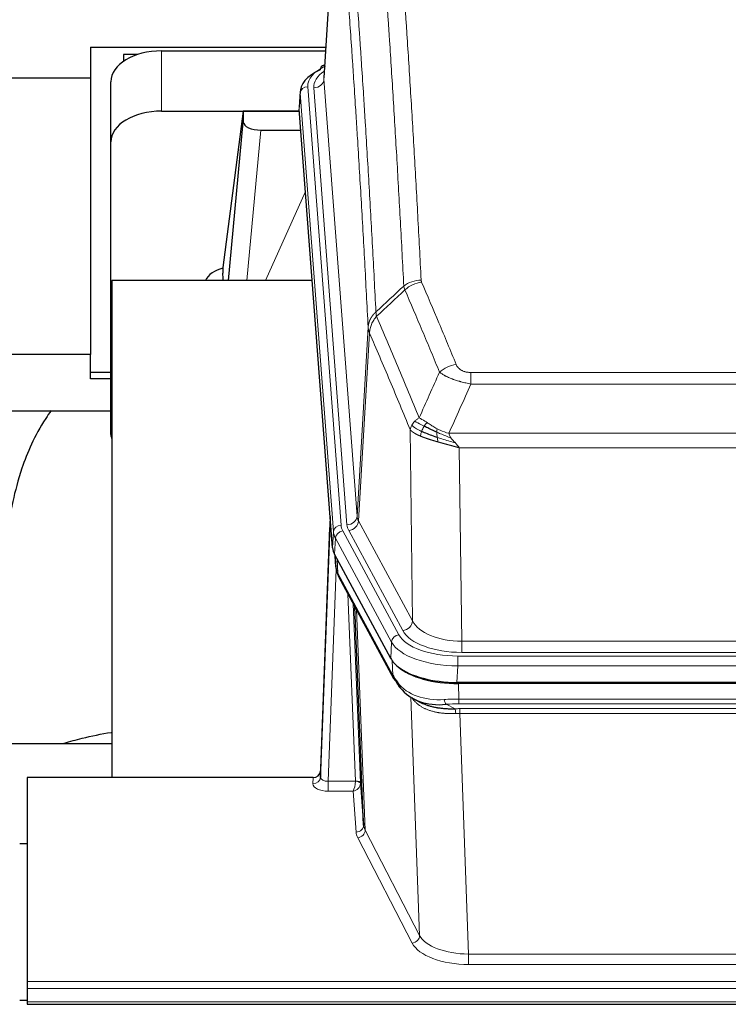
# Model space of a CAD drawing. Header units: inches. Extents: x 0 to 23760, y -13 to 16800.
# Tile 196 of 209: x 19504 to 19784, y 13548 to 13937. Entities that reach past the tile are written whole.
import ezdxf

# ---------------------------------------------------------------- set-up
doc = ezdxf.new("R2010")
doc.units = ezdxf.units.IN
doc.layers.add('254', color=7, linetype='Continuous', true_color=0xffffff)

msp = doc.modelspace()

# ---------------------------------------------------------------- linework, layer by layer
at = {"layer": '254', "color": 2, "linetype": 'Continuous', "lineweight": 25}
for p, q in [((19629.785, 14000.551), (19624.534, 13913.915)), ((19532.303, 13926.041), (19532.303, 13913.901)), ((19532.303, 13926.041), (19625.273, 13926.041)), ((19545.303, 13923.095), (19545.303, 13920.355)), ((19550.984, 13923.095), (19545.303, 13923.095)), ((19560.356, 13924.514), (19625.177, 13924.514)), ((19624.846, 13919.058), (19623.903, 13918.622)), ((19392.494, 13913.901), (19532.303, 13913.901)), ((19532.303, 13913.901), (19532.303, 13804.43)), ((19540.356, 13888.538), (19540.356, 13912.34)), ((19615.156, 13908.565), (19614.775, 13902.282)), ((19560.356, 13900.712), (19614.841, 13900.712)), ((19592.667, 13900.623), (19584.618, 13838.837)), ((19614.849, 13900.623), (19592.667, 13900.623)), ((19592.667, 13900.623), (19592.667, 13896.392)), ((19627.899, 13728.045), (19614.781, 13901.499)), ((19586.756, 13833.735), (19592.667, 13896.392)), ((19599.64, 13893.172), (19615.41, 13893.172)), ((19540.356, 13772.884), (19540.356, 13888.538)), ((19584.618, 13838.83), (19584.618, 13838.837)), ((19584.618, 13838.83), (19584.618, 13836.645)), ((19540.643, 13833.735), (19540.643, 13637.168)), ((19619.912, 13833.735), (19540.643, 13833.735)), ((19532.303, 13804.43), (19468.641, 13804.43)), ((19532.303, 13794.902), (19532.303, 13804.43)), ((19540.356, 13797.312), (19532.303, 13797.312)), ((19540.356, 13794.902), (19532.303, 13794.902)), ((19468.632, 13782.247), (19540.318, 13782.247)), ((19626.962, 13740.427), (19623.204, 13639.788)), ((19623.193, 13637.251), (19626.882, 13736.033)), ((19650.937, 13684.253), (19628.683, 13725.468)), ((19628.811, 13725.231), (19629.174, 13720.429)), ((19629.167, 13720.543), (19628.997, 13724.887)), ((19629.167, 13720.543), (19629.174, 13720.429)), ((19630.312, 13716.633), (19652.059, 13676.358)), ((19640.218, 13618.423), (19636.791, 13704.633)), ((19893.506, 13674.815), (19677.099, 13674.815)), ((19892.914, 13674.334), (19677.691, 13674.334)), ((19660.2, 13668.182), (19662.944, 13666.795)), ((19540.641, 13650.506), (19468.644, 13650.506)), ((19623.204, 13639.788), (19623.193, 13637.251)), ((19507.303, 13637.166), (19507.303, 13556.532)), ((19620.205, 13637.166), (19507.303, 13637.166)), ((19638.99, 13635.041), (19640.218, 13618.423)), ((19507.303, 13610.968), (19504.303, 13610.968)), ((19507.303, 13556.532), (19507.303, 13553.798)), ((19507.303, 13553.798), (19507.303, 13548.55)), ((19504.311, 13549.233), (19507.318, 13549.233)), ((19507.303, 13548.55), (19507.303, 13547.534)), ((19507.303, 13547.534), (20064.303, 13547.534))]:
    msp.add_line(p, q, dxfattribs=at)
at = {"layer": '254', "color": 110, "linetype": 'Continuous', "lineweight": 13}
for p, q in [((19629.787, 13999.929), (19624.539, 13913.34)), ((19560.356, 13900.712), (19560.356, 13924.514)), ((19618.155, 13910.348), (19631.266, 13736.988)), ((19624.539, 13913.34), (19637.605, 13740.567)), ((19615.161, 13907.778), (19614.781, 13901.499)), ((19628.272, 13734.418), (19615.161, 13907.778)), ((19620.547, 13909.913), (19633.613, 13737.14)), ((19599.64, 13893.172), (19594.033, 13833.736)), ((19601.445, 13833.736), (19617.241, 13868.958)), ((19637.605, 13740.567), (19641.982, 13815.243)), ((19642.538, 13812.91), (19638.186, 13738.658)), ((19682.631, 13797.362), (19887.974, 13797.362)), ((19682.631, 13792.799), (19682.631, 13797.362)), ((19887.974, 13792.799), (19682.631, 13792.799)), ((19659.538, 13699.115), (19658.581, 13774.765)), ((19673.9, 13773.319), (19896.705, 13773.319)), ((19892.593, 13767.575), (19678.013, 13767.575)), ((19678.013, 13767.575), (19678.981, 13691.08)), ((19638.186, 13738.658), (19659.538, 13699.115)), ((19627.899, 13728.045), (19628.272, 13734.418)), ((19629.056, 13731.84), (19628.683, 13725.468)), ((19651.23, 13690.775), (19629.056, 13731.84)), ((19631.963, 13734.697), (19654.137, 13693.631)), ((19655.663, 13695.306), (19634.311, 13734.849)), ((19628.813, 13725.227), (19629.167, 13720.543)), ((19629.734, 13723.521), (19629.953, 13717.963)), ((19629.317, 13719.571), (19626.186, 13635.72)), ((19629.953, 13717.963), (19651.7, 13677.688)), ((19636.992, 13635.806), (19633.97, 13709.858)), ((19636.097, 13705.918), (19638.99, 13635.041)), ((19637.337, 13703.623), (19640.804, 13616.412)), ((19650.937, 13684.253), (19651.23, 13690.775)), ((19678.981, 13691.08), (19891.624, 13691.08)), ((19678.981, 13686.666), (19678.981, 13691.08)), ((19677.393, 13685.242), (19893.213, 13685.242)), ((19677.393, 13681.337), (19677.393, 13685.242)), ((19891.624, 13686.666), (19678.981, 13686.666)), ((19651.7, 13677.688), (19651.523, 13683.324)), ((19677.393, 13681.337), (19677.099, 13674.815)), ((19893.213, 13681.337), (19677.393, 13681.337)), ((19677.691, 13674.334), (19677.882, 13668.243)), ((19662.289, 13574.798), (19658.853, 13668.937)), ((19672.858, 13666.149), (19676.311, 13664.404)), ((19677.882, 13666.377), (19677.882, 13668.243)), ((19677.882, 13668.243), (19892.723, 13668.243)), ((19892.723, 13666.377), (19677.882, 13666.377)), ((19678.224, 13662.569), (19678.224, 13664.435)), ((19678.224, 13664.435), (19892.381, 13664.435)), ((19678.224, 13662.569), (19681.698, 13567.394)), ((19892.381, 13662.569), (19678.224, 13662.569)), ((19620.195, 13634.719), (19620.205, 13637.166)), ((19626.186, 13635.72), (19626.186, 13631.804)), ((19626.186, 13635.72), (19636.991, 13635.72)), ((19626.186, 13631.804), (19636.028, 13631.804)), ((19637.222, 13615.656), (19636.028, 13631.804)), ((19640.804, 13616.412), (19662.289, 13574.798)), ((19659.38, 13571.734), (19637.895, 13613.349)), ((19681.698, 13567.394), (19681.698, 13563.293)), ((19681.698, 13567.394), (19888.908, 13567.394)), ((19888.908, 13563.293), (19681.698, 13563.293)), ((19507.303, 13556.532), (20064.303, 13556.532)), ((19507.303, 13553.798), (20064.303, 13553.798)), ((19507.303, 13548.55), (20064.303, 13548.55))]:
    msp.add_line(p, q, dxfattribs=at)
at = {"layer": '254', "color": 2, "linetype": 'Continuous', "lineweight": 25}
for centre, major_axis, ratio, start_param, end_param in [((19560.356, 13912.34), (-20, 0), 0.608706, 4.712389, 6.2831853), ((19625.161, 13915.899), (1.258, -2.724), 0.6272114, 3.1415983, 4.0254232), ((19642.175, 13908.061), (-27.03, 0.194), 0.4633579, 5.502135, 6.3212481), ((19560.356, 13888.538), (-20, 0), 0.608706, 4.712389, 6.2831853), ((19599.693, 13896.416), (7.027, 0.031), 0.4617281, 3.1395348, 4.7027345), ((19587.497, 13831.656), (10.208, 0), 0.7029015, 1.8567446, 2.8477011), ((19587.497, 13640.259), (-10.152, 515.142), 0.0020796, 5.097368, 5.1034719), ((19560.356, 13772.884), (-20, 0), 0.608706, 0, 0.1694742), ((19654.919, 13728.485), (27.037, 0.006), 0.4611335, 3.1763491, 3.3855005), ((19656.962, 13700.754), (-27.174, 22.247), 0.2659527, 0.2482941, 0.2802742), ((19655.812, 13730.03), (26.161, 11.46), 0.4493681, 3.0159633, 3.1613144), ((19633.665, 13718.854), (3.584, 1.776), 0.8816114, 2.7716102, 3.1419462), ((19677.157, 13687.299), (27.023, 0.034), 0.4619935, 3.3853572, 3.670307), ((19677.157, 13687.299), (27.023, 0.034), 0.4619935, 3.670307, 4.7096668), ((19677.717, 13686.809), (27.01, 0.015), 0.4618579, 3.6271853, 4.7111791), ((19678.531, 13660.809), (-27.355, 20.182), 0.1876908, 0.3765826, 0.5974134), ((19655.579, 13678.258), (3.52, 1.9), 0.8606628, 3.1415888, 3.5094104), ((19675.835, 13657.946), (-23.434, 19.972), 0.1471226, 0.3626514, 0.5834823), ((19657.355, 13675.577), (3.195, 2.407), 0.6715965, 2.6043549, 3.391291), ((19677.629, 13689.626), (23.359, 16.381), 0.7286412, 3.1732971, 4.057134), ((19620.206, 13639.879), (3, 0.002), 0.9042699, 4.7116987, 6.2488686)]:
    msp.add_ellipse(centre, major_axis=major_axis, ratio=ratio, start_param=start_param, end_param=end_param, dxfattribs=at)
at = {"layer": '254', "color": 110, "linetype": 'Continuous', "lineweight": 13}
for centre, major_axis, ratio, start_param, end_param in [((19642.175, 13910.722), (-24.034, 0.016), 0.461198, 5.4992389, 6.318352), ((19625.161, 13915.899), (1.258, -2.724), 0.6272114, 2.6666598, 3.1415983), ((19644.566, 13910.287), (-24.034, 0.016), 0.461198, 5.6862399, 6.318352), ((19618.155, 13907.687), (2.991, 0.226), 0.8864705, 1.5038552, 3.0222916), ((19620.547, 13913.461), (3.989, 0.302), 0.8864705, 4.6454478, 6.1638843), ((19662.936, 13825.614), (-9.987, -0.512), 0.8285973, 4.6699673, 5.4273767), ((19663.123, 13824.823), (-9.188, -3.948), 0.8056434, 4.3791539, 5.1247913), ((19676.784, 13792.361), (-9.245, -3.812), 0.7933159, 4.3962573, 5.1392153), ((19626.882, 13733.881), (0.214, 6.443), 0.0117452, 0.5090713, 1.2305416), ((19633.613, 13740.688), (3.989, 0.302), 0.8864705, 4.6454478, 6.1638843), ((19657.631, 13741.079), (20.038, 0.241), 0.4621297, 3.1708089, 3.3799603), ((19629.88, 13735.942), (2.998, -0.112), 0.4302668, 3.1576572, 3.7226285), ((19631.266, 13734.327), (2.991, 0.226), 0.8864705, 1.5038552, 3.0222916), ((19655.284, 13737.378), (24.033, 0.005), 0.4611335, 3.1763491, 3.3855005), ((19657.631, 13737.531), (24.033, 0.005), 0.4611335, 3.1763491, 3.3855005), ((19634.311, 13738.397), (3.52, 1.9), 0.8606628, 4.2773553, 5.7957917), ((19655.284, 13734.717), (-27.028, 0.171), 0.4605352, 0.0378207, 0.2469722), ((19631.963, 13732.036), (2.64, 1.425), 0.8606628, 1.1357626, 2.6541991), ((19656.962, 13700.754), (-27.538, 20.422), 0.1820486, 0.3394759, 0.3714562), ((19633.831, 13718.534), (3.52, 1.9), 0.8606628, 2.7414655, 3.1415888), ((19655.663, 13698.854), (3.52, 1.9), 0.8606628, 4.2773553, 5.7957917), ((19678.902, 13701.687), (-20.002, 0.126), 0.5302672, 0.2567917, 1.5781041), ((19654.137, 13690.97), (2.64, 1.425), 0.8606628, 1.1357626, 2.6541991), ((19677.444, 13696.339), (24.02, 0.03), 0.4619935, 3.3853572, 4.7096668), ((19678.902, 13698.139), (-24.002, 0.049), 0.477994, 0.2537759, 1.5750883), ((19677.444, 13693.678), (-27.018, 0.111), 0.4567867, 0.246464, 1.5707737), ((19655.579, 13678.258), (3.52, 1.9), 0.8606628, 2.7414655, 3.1415888), ((19677.629, 13689.626), (25.329, 12.681), 0.6929209, 3.2824386, 4.1662755), ((19678.531, 13660.809), (-27.015, 0.091), 0.2751837, 4.7373543, 4.9581852), ((19672.858, 13669.984), (-0.368, 3.983), 0.2964475, 2.0527062, 2.8396422), ((19678.531, 13656.973), (-23.017, 0.318), 0.4083138, 4.7462544, 4.9670852), ((19679.013, 13654.622), (-24.025, 0.387), 0.4081205, 4.7518285, 4.8316761), ((19676.311, 13660.568), (0.131, -3.998), 0.1099517, 2.0830946, 2.8518059), ((19679.013, 13650.787), (-20.023, 0.877), 0.5868265, 4.777515, 4.8573626), ((19626.199, 13634.719), (6.003, 0.008), 0.4854373, 3.1388974, 4.7096937), ((19620.195, 13637.342), (-3, 0.013), 0.8746179, 1.5745081, 3.1116779), ((19626.199, 13637.342), (3.004, 0.138), 0.5390598, 3.1127167, 4.683513), ((19636.028, 13634.428), (0.506, 2.997), 0.2740591, 3.694004, 5.2037138), ((19636.028, 13634.428), (2.669, 1.608), 0.8008031, 4.262859, 5.7725688), ((19635.992, 13635.775), (-1.001, 0.011), 0.9036679, 3.0924533, 3.1882188), ((19636.991, 13634.859), (1.996, -0.13), 0.4297663, 0.0674602, 1.5988341), ((19636.992, 13634.945), (1.998, 0.082), 0.4302193, 0.0160628, 1.553239), ((19635.992, 13634.914), (2.996, 0.15), 0.8842155, 6.1784611, 6.2742265), ((19637.222, 13618.28), (-2.992, -0.221), 0.8740585, 1.5062672, 3.1117425), ((19660.221, 13618.677), (-20.016, 0.121), 0.4848834, 0.0387668, 0.248091), ((19660.221, 13616.054), (-23.014, 0.002), 0.4845187, 0.0358431, 0.2451673), ((19637.895, 13615.973), (-2.666, -1.376), 0.8484453, 1.1579292, 2.76165), ((19659.38, 13574.358), (-2.666, -1.376), 0.8484453, 1.1579292, 2.76165), ((19681.704, 13574.444), (23.012, 0.004), 0.4845836, 3.3866449, 4.7120269), ((19681.704, 13577.067), (-20.013, 0.104), 0.483363, 0.2476114, 1.5729934)]:
    msp.add_ellipse(centre, major_axis=major_axis, ratio=ratio, start_param=start_param, end_param=end_param, dxfattribs=at)
for points, knots in [([(19650.977, 14016.555), (19651.535, 14009.935), (19652.635, 13996.445), (19654.243, 13975.46), (19655.285, 13960.971), (19656.056, 13949.917), (19656.438, 13944.343), (19656.817, 13938.698), (19657.068, 13934.92), (19657.193, 13933.023), (19657.817, 13923.498), (19658.308, 13915.757), (19659.033, 13903.961), (19659.273, 13900), (19659.749, 13892.017), (19659.985, 13887.996), (19660.687, 13875.843), (19661.608, 13859.401), (19662.498, 13842.482), (19662.936, 13833.904)], [0, 0, 0, 0, 0.125, 0.25, 0.375, 0.375, 0.4375, 0.46875, 0.46875, 0.5, 0.5, 0.625, 0.625, 0.6875, 0.6875, 0.75, 0.75, 0.875, 1, 1, 1, 1]), ([(19656.068, 13831.527), (19655.63, 13840.096), (19654.738, 13856.995), (19653.817, 13873.417), (19653.114, 13885.556), (19652.877, 13889.572), (19652.401, 13897.546), (19652.161, 13901.503), (19651.434, 13913.284), (19650.943, 13921.016), (19650.318, 13930.53), (19650.193, 13932.425), (19649.941, 13936.199), (19649.562, 13941.837), (19649.179, 13947.404), (19648.408, 13958.446), (19647.364, 13972.918), (19645.754, 13993.879), (19644.652, 14007.353), (19644.094, 14013.966)], [0, 0, 0, 0, 0.125, 0.25, 0.25, 0.3125, 0.3125, 0.375, 0.375, 0.5, 0.5, 0.53125, 0.53125, 0.5625, 0.625, 0.625, 0.75, 0.875, 1, 1, 1, 1]), ([(19632.842, 14006.545), (19633.414, 13999.854), (19634.541, 13986.212), (19636.187, 13964.97), (19637.253, 13950.291), (19638.041, 13939.088), (19638.432, 13933.437), (19638.884, 13926.76), (19639.076, 13923.88), (19639.204, 13921.956), (19639.268, 13920.992), (19639.587, 13916.162), (19639.967, 13910.319), (19640.405, 13903.419), (19640.591, 13900.444), (19640.715, 13898.456), (19640.777, 13897.461), (19641.333, 13888.483), (19642.306, 13872.275), (19643.717, 13847.223), (19644.625, 13830.027), (19645.071, 13821.305)], [0, 0, 0, 0, 0.125, 0.25, 0.375, 0.375, 0.4375, 0.46875, 0.484375, 0.484375, 0.5, 0.5, 0.5625, 0.59375, 0.609375, 0.609375, 0.625, 0.625, 0.75, 0.875, 1, 1, 1, 1]), ([(19641.982, 13815.243), (19641.537, 13823.938), (19640.631, 13841.079), (19639.225, 13866.054), (19638.254, 13882.211), (19637.7, 13891.162), (19637.638, 13892.154), (19637.514, 13894.136), (19637.328, 13897.102), (19636.892, 13903.981), (19636.513, 13909.807), (19636.195, 13914.622), (19636.131, 13915.583), (19636.004, 13917.501), (19635.812, 13920.373), (19635.362, 13927.03), (19634.971, 13932.664), (19634.185, 13943.835), (19633.122, 13958.471), (19631.481, 13979.652), (19630.357, 13993.257), (19629.787, 13999.929)], [0, 0, 0, 0, 0.125, 0.25, 0.375, 0.375, 0.390625, 0.390625, 0.40625, 0.4375, 0.5, 0.5, 0.515625, 0.515625, 0.53125, 0.5625, 0.625, 0.625, 0.75, 0.875, 1, 1, 1, 1]), ([(19663.123, 13833.109), (19663.067, 13833.239), (19663.024, 13833.371), (19662.962, 13833.636), (19662.943, 13833.769), (19662.936, 13833.904)], [0, 0, 0, 0, 0.5, 0.5, 1, 1, 1, 1]), ([(19663.123, 13833.109), (19665.409, 13827.768), (19667.69, 13822.381), (19671.105, 13814.233), (19672.243, 13811.506), (19674.515, 13806.028), (19675.65, 13803.278), (19676.784, 13800.517)], [0, 0, 0, 0, 0.5, 0.5, 0.75, 0.75, 1, 1, 1, 1]), ([(19670.204, 13797.459), (19669.069, 13800.218), (19667.933, 13802.965), (19665.657, 13808.438), (19664.519, 13811.163), (19661.099, 13819.304), (19658.815, 13824.686), (19656.527, 13830.022)], [0, 0, 0, 0, 0.25, 0.25, 0.5, 0.5, 1, 1, 1, 1]), ([(19641.982, 13815.243), (19641.983, 13815.258), (19641.985, 13815.288), (19641.988, 13815.333), (19641.991, 13815.378), (19641.995, 13815.423), (19641.998, 13815.467), (19642.003, 13815.512), (19642.007, 13815.557), (19642.011, 13815.602), (19642.016, 13815.647), (19642.021, 13815.691), (19642.027, 13815.736), (19642.032, 13815.781), (19642.038, 13815.825), (19642.044, 13815.87), (19642.051, 13815.914), (19642.057, 13815.959), (19642.064, 13816.004), (19642.071, 13816.048), (19642.079, 13816.093), (19642.086, 13816.137), (19642.094, 13816.181), (19642.102, 13816.226), (19642.11, 13816.27), (19642.119, 13816.315), (19642.128, 13816.359), (19642.137, 13816.403), (19642.146, 13816.447), (19642.156, 13816.492), (19642.166, 13816.536), (19642.176, 13816.58), (19642.187, 13816.624), (19642.197, 13816.668), (19642.208, 13816.712), (19642.219, 13816.756), (19642.231, 13816.8), (19642.242, 13816.843), (19642.254, 13816.887), (19642.266, 13816.931), (19642.278, 13816.975), (19642.291, 13817.018), (19642.304, 13817.062), (19642.317, 13817.105), (19642.33, 13817.149), (19642.344, 13817.192), (19642.358, 13817.236), (19642.372, 13817.279), (19642.386, 13817.322), (19642.401, 13817.365), (19642.416, 13817.409), (19642.431, 13817.452), (19642.446, 13817.495), (19642.462, 13817.538), (19642.477, 13817.58), (19642.493, 13817.623), (19642.51, 13817.666), (19642.526, 13817.709), (19642.543, 13817.751), (19642.56, 13817.794), (19642.577, 13817.836), (19642.595, 13817.879), (19642.612, 13817.921), (19642.63, 13817.963), (19642.648, 13818.005), (19642.667, 13818.048), (19642.686, 13818.09), (19642.704, 13818.132), (19642.724, 13818.173), (19642.743, 13818.215), (19642.763, 13818.257), (19642.782, 13818.299), (19642.803, 13818.34), (19642.823, 13818.382), (19642.843, 13818.423), (19642.864, 13818.464), (19642.891, 13818.517), (19642.925, 13818.583), (19642.966, 13818.659), (19643.008, 13818.736), (19643.05, 13818.812), (19643.093, 13818.888), (19643.137, 13818.963), (19643.182, 13819.039), (19643.228, 13819.114), (19643.274, 13819.188), (19643.321, 13819.262), (19643.369, 13819.336), (19643.418, 13819.41), (19643.467, 13819.483), (19643.517, 13819.556), (19643.568, 13819.629), (19643.62, 13819.701), (19643.672, 13819.772), (19643.726, 13819.844), (19643.779, 13819.915), (19643.834, 13819.985), (19643.889, 13820.055), (19643.945, 13820.125), (19644.002, 13820.195), (19644.06, 13820.264), (19644.118, 13820.332), (19644.177, 13820.4), (19644.236, 13820.468), (19644.297, 13820.535), (19644.358, 13820.602), (19644.419, 13820.668), (19644.481, 13820.734), (19644.544, 13820.799), (19644.608, 13820.864), (19644.672, 13820.929), (19644.737, 13820.993), (19644.803, 13821.056), (19644.869, 13821.119), (19644.936, 13821.182), (19645.003, 13821.244), (19645.049, 13821.285), (19645.071, 13821.305)], [0, 0, 0, 0, 0.0066687, 0.0133374, 0.0200061, 0.0266746, 0.0333432, 0.0400116, 0.0466801, 0.0533484, 0.0600168, 0.066685, 0.0733532, 0.0800214, 0.0866895, 0.0933575, 0.1000255, 0.1066935, 0.1133614, 0.1200292, 0.126697, 0.1333647, 0.1400324, 0.1467001, 0.1533676, 0.1600352, 0.1667026, 0.1733701, 0.1800374, 0.1867047, 0.193372, 0.2000392, 0.2067064, 0.2133735, 0.2200405, 0.2267075, 0.2333745, 0.2400414, 0.2467082, 0.253375, 0.2600418, 0.2667085, 0.2733751, 0.2800417, 0.2867082, 0.2933747, 0.3000412, 0.3067075, 0.3133739, 0.3200401, 0.3267064, 0.3333725, 0.3400387, 0.3467047, 0.3533708, 0.3600367, 0.3667026, 0.3733685, 0.3800343, 0.3867001, 0.3933658, 0.4000315, 0.4066971, 0.4133626, 0.4200281, 0.4266936, 0.433359, 0.4400243, 0.4466896, 0.4533549, 0.4600201, 0.4666852, 0.4733503, 0.4800154, 0.4866804, 0.4933453, 0.5000102, 0.5125098, 0.5250093, 0.5375088, 0.5500082, 0.5625077, 0.5750071, 0.5875066, 0.600006, 0.6125054, 0.6250049, 0.6375043, 0.6500037, 0.6625032, 0.6750026, 0.6875021, 0.7000016, 0.7125011, 0.7250006, 0.7375001, 0.7499997, 0.7624993, 0.7749989, 0.7874985, 0.7999982, 0.812498, 0.8249977, 0.8374975, 0.8499974, 0.8624973, 0.8749972, 0.8874972, 0.8999973, 0.9124974, 0.9249976, 0.9374978, 0.9499981, 0.9624985, 0.9749989, 0.9874994, 1, 1, 1, 1]), ([(19645.283, 13819.568), (19645.208, 13819.862), (19645.166, 13820.164), (19645.108, 13820.754), (19645.092, 13821.042), (19645.071, 13821.305)], [0, 0, 0, 0, 0.5, 0.5, 1, 1, 1, 1]), ([(19642.538, 13812.91), (19642.56, 13813.493), (19642.637, 13814.081), (19642.901, 13815.247), (19643.087, 13815.826), (19643.558, 13816.958), (19643.844, 13817.511), (19644.502, 13818.574), (19644.875, 13819.085), (19645.283, 13819.568)], [0, 0, 0, 0, 0.25, 0.25, 0.5, 0.5, 0.75, 0.75, 1, 1, 1, 1]), ([(19645.283, 13819.568), (19648.106, 13813.013), (19650.921, 13806.389), (19655.135, 13796.349), (19656.538, 13792.985), (19659.34, 13786.224), (19660.739, 13782.826), (19662.137, 13779.411)], [0, 0, 0, 0, 0.5, 0.5, 0.75, 0.75, 1, 1, 1, 1]), ([(19642.538, 13812.91), (19642.533, 13812.922), (19642.523, 13812.948), (19642.508, 13812.986), (19642.493, 13813.025), (19642.477, 13813.064), (19642.462, 13813.104), (19642.447, 13813.145), (19642.431, 13813.186), (19642.416, 13813.228), (19642.401, 13813.27), (19642.385, 13813.313), (19642.37, 13813.357), (19642.354, 13813.402), (19642.339, 13813.447), (19642.324, 13813.492), (19642.309, 13813.538), (19642.294, 13813.585), (19642.279, 13813.633), (19642.264, 13813.681), (19642.25, 13813.73), (19642.235, 13813.779), (19642.221, 13813.829), (19642.207, 13813.879), (19642.193, 13813.931), (19642.179, 13813.982), (19642.166, 13814.035), (19642.145, 13814.119), (19642.119, 13814.231), (19642.091, 13814.369), (19642.067, 13814.496), (19642.048, 13814.613), (19642.032, 13814.72), (19642.019, 13814.817), (19642.009, 13814.904), (19642.002, 13814.981), (19641.995, 13815.048), (19641.991, 13815.105), (19641.987, 13815.152), (19641.985, 13815.189), (19641.983, 13815.216), (19641.982, 13815.233), (19641.982, 13815.241), (19641.982, 13815.243)], [0, 0, 0, 0, 0.0155037, 0.0313049, 0.0474035, 0.0637997, 0.0804935, 0.097485, 0.1147743, 0.1323613, 0.1502462, 0.1684289, 0.1869096, 0.2056883, 0.224765, 0.2441397, 0.2638126, 0.2837835, 0.3040527, 0.32462, 0.3454856, 0.3666494, 0.3881116, 0.409872, 0.4319308, 0.454288, 0.4769435, 0.4998975, 0.5635611, 0.6228928, 0.6778927, 0.7285606, 0.7748966, 0.8169007, 0.8545729, 0.8879131, 0.9169214, 0.9415977, 0.9619421, 0.9779545, 0.989635, 0.9969835, 1, 1, 1, 1]), ([(19658.581, 13774.765), (19657.25, 13778.006), (19655.918, 13781.231), (19653.25, 13787.651), (19651.914, 13790.846), (19647.904, 13800.382), (19645.224, 13806.677), (19642.538, 13812.91)], [0, 0, 0, 0, 0.25, 0.25, 0.5, 0.5, 1, 1, 1, 1]), ([(19682.631, 13792.799), (19682.297, 13792.859), (19681.963, 13792.923), (19681.3, 13793.056), (19680.972, 13793.126), (19679.996, 13793.343), (19679.359, 13793.499), (19678.656, 13793.688), (19678.578, 13793.709), (19678.423, 13793.752), (19678.345, 13793.774), (19678.114, 13793.839), (19677.961, 13793.883), (19677.506, 13794.016), (19676.911, 13794.199), (19676.339, 13794.391), (19675.917, 13794.538), (19675.709, 13794.612), (19675.503, 13794.688), (19675.367, 13794.738), (19675.299, 13794.764), (19674.694, 13794.994), (19674.186, 13795.204), (19673.466, 13795.528), (19673.234, 13795.637), (19672.896, 13795.803), (19672.784, 13795.859), (19672.566, 13795.971), (19672.458, 13796.027), (19671.931, 13796.309), (19671.543, 13796.536), (19670.828, 13796.995), (19670.502, 13797.226), (19670.204, 13797.459)], [0, 0, 0, 0, 0.0625, 0.0625, 0.125, 0.125, 0.25, 0.25, 0.265625, 0.265625, 0.28125, 0.28125, 0.3125, 0.3125, 0.375, 0.4375, 0.4375, 0.46875, 0.484375, 0.484375, 0.5, 0.5, 0.625, 0.625, 0.6875, 0.6875, 0.71875, 0.71875, 0.75, 0.75, 0.875, 0.875, 1, 1, 1, 1]), ([(19682.631, 13797.362), (19682.449, 13797.362), (19682.266, 13797.367), (19681.903, 13797.386), (19681.723, 13797.4), (19681.367, 13797.438), (19681.192, 13797.462), (19680.845, 13797.52), (19680.674, 13797.555), (19680.463, 13797.605), (19680.421, 13797.615), (19680.338, 13797.637), (19680.213, 13797.67), (19680.092, 13797.705), (19679.853, 13797.78), (19679.545, 13797.889), (19679.258, 13798.016), (19679.085, 13798.101), (19679.05, 13798.119), (19678.982, 13798.154), (19678.949, 13798.172), (19678.849, 13798.226), (19678.784, 13798.263), (19678.594, 13798.376), (19678.475, 13798.454), (19678.248, 13798.617), (19678.141, 13798.701), (19677.939, 13798.874), (19677.843, 13798.962), (19677.73, 13799.076), (19677.708, 13799.099), (19677.664, 13799.146), (19677.642, 13799.169), (19677.578, 13799.239), (19677.537, 13799.286), (19677.419, 13799.427), (19677.345, 13799.523), (19677.208, 13799.716), (19677.145, 13799.814), (19676.968, 13800.111), (19676.868, 13800.312), (19676.784, 13800.517)], [0, 0, 0, 0, 0.0625, 0.0625, 0.125, 0.125, 0.1875, 0.1875, 0.25, 0.25, 0.265625, 0.265625, 0.28125, 0.3125, 0.3125, 0.375, 0.4375, 0.4375, 0.453125, 0.453125, 0.46875, 0.46875, 0.5, 0.5, 0.5625, 0.5625, 0.625, 0.625, 0.6875, 0.6875, 0.703125, 0.703125, 0.71875, 0.71875, 0.75, 0.75, 0.8125, 0.8125, 0.875, 0.875, 1, 1, 1, 1]), ([(19659.22, 13776.478), (19659.376, 13776.753), (19659.556, 13777.025), (19659.96, 13777.556), (19660.185, 13777.815), (19660.43, 13778.066)], [0, 0, 0, 0, 0.5, 0.5, 1, 1, 1, 1]), ([(19660.43, 13778.066), (19660.676, 13778.31), (19660.943, 13778.546), (19661.513, 13778.996), (19661.817, 13779.21), (19662.137, 13779.411)], [0, 0, 0, 0, 0.5, 0.5, 1, 1, 1, 1]), ([(19664.088, 13776.135), (19663.717, 13776.323), (19663.36, 13776.506), (19662, 13777.211), (19661.129, 13777.684), (19660.43, 13778.066)], [0, 0, 0, 0, 0.25, 0.25, 1, 1, 1, 1]), ([(19665.313, 13777.516), (19665.014, 13777.709), (19664.723, 13777.898), (19663.597, 13778.618), (19662.83, 13779.084), (19662.137, 13779.411)], [0, 0, 0, 0, 0.25, 0.25, 1, 1, 1, 1]), ([(19658.581, 13774.765), (19658.638, 13775.051), (19658.72, 13775.338), (19658.934, 13775.911), (19659.065, 13776.196), (19659.22, 13776.478)], [0, 0, 0, 0, 0.5, 0.5, 1, 1, 1, 1]), ([(19662.612, 13772.217), (19662.601, 13772.222), (19662.578, 13772.231), (19662.543, 13772.246), (19662.507, 13772.261), (19662.471, 13772.277), (19662.435, 13772.292), (19662.399, 13772.308), (19662.362, 13772.324), (19662.324, 13772.34), (19662.287, 13772.357), (19662.249, 13772.373), (19662.21, 13772.39), (19662.171, 13772.407), (19662.132, 13772.425), (19662.093, 13772.442), (19662.053, 13772.46), (19662.013, 13772.478), (19661.973, 13772.497), (19661.932, 13772.515), (19661.891, 13772.534), (19661.849, 13772.553), (19661.808, 13772.572), (19661.766, 13772.592), (19661.724, 13772.611), (19661.681, 13772.631), (19661.639, 13772.651), (19661.596, 13772.672), (19661.552, 13772.693), (19661.509, 13772.713), (19661.465, 13772.735), (19661.422, 13772.756), (19661.377, 13772.778), (19661.333, 13772.8), (19661.289, 13772.822), (19661.244, 13772.844), (19661.199, 13772.867), (19661.154, 13772.89), (19661.109, 13772.913), (19661.064, 13772.936), (19661.018, 13772.96), (19660.973, 13772.984), (19660.927, 13773.008), (19660.882, 13773.033), (19660.836, 13773.058), (19660.79, 13773.083), (19660.744, 13773.108), (19660.698, 13773.133), (19660.652, 13773.159), (19660.605, 13773.185), (19660.559, 13773.211), (19660.513, 13773.238), (19660.467, 13773.265), (19660.42, 13773.292), (19660.374, 13773.319), (19660.328, 13773.347), (19660.282, 13773.375), (19660.236, 13773.403), (19660.19, 13773.432), (19660.144, 13773.461), (19660.098, 13773.49), (19660.052, 13773.519), (19660.006, 13773.549), (19659.961, 13773.578), (19659.915, 13773.609), (19659.87, 13773.639), (19659.825, 13773.67), (19659.78, 13773.701), (19659.735, 13773.732), (19659.69, 13773.764), (19659.646, 13773.796), (19659.602, 13773.828), (19659.558, 13773.86), (19659.514, 13773.893), (19659.471, 13773.926), (19659.428, 13773.959), (19659.385, 13773.993), (19659.342, 13774.027), (19659.3, 13774.061), (19659.258, 13774.095), (19659.217, 13774.13), (19659.176, 13774.165), (19659.135, 13774.2), (19659.095, 13774.236), (19659.055, 13774.272), (19659.015, 13774.308), (19658.976, 13774.344), (19658.938, 13774.381), (19658.899, 13774.418), (19658.862, 13774.456), (19658.825, 13774.493), (19658.788, 13774.531), (19658.752, 13774.57), (19658.717, 13774.608), (19658.682, 13774.647), (19658.647, 13774.686), (19658.614, 13774.725), (19658.592, 13774.752), (19658.581, 13774.765)], [0, 0, 0, 0, 0.0060657, 0.012223, 0.0184718, 0.0248123, 0.0312443, 0.0377679, 0.0443831, 0.0510899, 0.0578883, 0.0647782, 0.0717598, 0.0788329, 0.0859977, 0.093254, 0.1006019, 0.1080414, 0.1155725, 0.1231952, 0.1309095, 0.1387154, 0.1466129, 0.1546019, 0.1626826, 0.1708549, 0.1791188, 0.1874742, 0.1959213, 0.20446, 0.2130903, 0.2218121, 0.2306256, 0.2395307, 0.2485274, 0.2576156, 0.2667955, 0.276067, 0.2854301, 0.2948848, 0.3044311, 0.314069, 0.3237985, 0.3336196, 0.3435324, 0.3535367, 0.3636326, 0.3738202, 0.3840993, 0.3944701, 0.4049324, 0.4154864, 0.426132, 0.4368691, 0.4476979, 0.4586183, 0.4696303, 0.480734, 0.4919292, 0.503216, 0.5145945, 0.5260645, 0.5376262, 0.5492795, 0.5610244, 0.5728609, 0.584789, 0.5968087, 0.60892, 0.621123, 0.6334175, 0.6458037, 0.6582815, 0.6708509, 0.6835119, 0.6962645, 0.7091087, 0.7220445, 0.735072, 0.748191, 0.7614017, 0.774704, 0.7880979, 0.8015834, 0.8151605, 0.8288293, 0.8425896, 0.8564416, 0.8703852, 0.8844204, 0.8985472, 0.9127656, 0.9270756, 0.9414773, 0.9559705, 0.9705554, 0.9852319, 1, 1, 1, 1]), ([(19663.103, 13774.062), (19662.668, 13774.266), (19662.258, 13774.47), (19660.728, 13775.286), (19659.832, 13775.894), (19659.22, 13776.478)], [0, 0, 0, 0, 0.25, 0.25, 1, 1, 1, 1]), ([(19662.612, 13772.217), (19662.648, 13772.397), (19662.691, 13772.602), (19662.796, 13773.048), (19662.859, 13773.29), (19662.985, 13773.712), (19663.041, 13773.886), (19663.103, 13774.062)], [0, 0, 0, 0, 0.375, 0.375, 0.75, 0.75, 1, 1, 1, 1]), ([(19663.103, 13774.062), (19663.133, 13774.151), (19663.166, 13774.24), (19663.3, 13774.597), (19663.413, 13774.868), (19663.663, 13775.396), (19663.799, 13775.654), (19663.99, 13775.978), (19664.039, 13776.058), (19664.088, 13776.135)], [0, 0, 0, 0, 0.125, 0.125, 0.5, 0.5, 0.875, 0.875, 1, 1, 1, 1]), ([(19664.088, 13776.135), (19664.187, 13776.291), (19664.288, 13776.438), (19664.545, 13776.782), (19664.703, 13776.966), (19665.013, 13777.282), (19665.167, 13777.414), (19665.313, 13777.516)], [0, 0, 0, 0, 0.25, 0.25, 0.625, 0.625, 1, 1, 1, 1]), ([(19669.282, 13775.108), (19669.102, 13775.204), (19668.923, 13775.301), (19668.216, 13775.696), (19667.702, 13776.002), (19666.707, 13776.616), (19666.228, 13776.923), (19665.614, 13777.321), (19665.462, 13777.419), (19665.313, 13777.516)], [0, 0, 0, 0, 0.125, 0.125, 0.5, 0.5, 0.875, 0.875, 1, 1, 1, 1]), ([(19669.132, 13773.738), (19669.13, 13773.894), (19669.132, 13774.041), (19669.145, 13774.385), (19669.161, 13774.568), (19669.209, 13774.881), (19669.242, 13775.01), (19669.282, 13775.108)], [0, 0, 0, 0, 0.25, 0.25, 0.625, 0.625, 1, 1, 1, 1]), ([(19673.9, 13773.319), (19672.68, 13773.585), (19671.504, 13774.027), (19670.01, 13774.731), (19669.642, 13774.916), (19669.282, 13775.108)], [0, 0, 0, 0, 0.75, 0.75, 1, 1, 1, 1]), ([(19669.615, 13769.885), (19669.593, 13769.891), (19669.549, 13769.904), (19669.483, 13769.922), (19669.417, 13769.941), (19669.351, 13769.96), (19669.285, 13769.979), (19669.219, 13769.998), (19669.153, 13770.017), (19669.087, 13770.036), (19669.02, 13770.055), (19668.954, 13770.074), (19668.887, 13770.093), (19668.821, 13770.113), (19668.754, 13770.132), (19668.688, 13770.151), (19668.621, 13770.171), (19668.554, 13770.19), (19668.488, 13770.209), (19668.421, 13770.229), (19668.354, 13770.249), (19668.287, 13770.268), (19668.22, 13770.288), (19668.153, 13770.308), (19668.087, 13770.327), (19668.02, 13770.347), (19667.953, 13770.367), (19667.886, 13770.387), (19667.819, 13770.407), (19667.752, 13770.427), (19667.684, 13770.448), (19667.617, 13770.468), (19667.55, 13770.488), (19667.483, 13770.508), (19667.416, 13770.529), (19667.349, 13770.549), (19667.282, 13770.57), (19667.215, 13770.59), (19667.148, 13770.611), (19667.081, 13770.631), (19667.013, 13770.652), (19666.946, 13770.673), (19666.879, 13770.694), (19666.812, 13770.715), (19666.745, 13770.736), (19666.678, 13770.757), (19666.611, 13770.778), (19666.544, 13770.799), (19666.477, 13770.82), (19666.41, 13770.841), (19666.343, 13770.863), (19666.277, 13770.884), (19666.21, 13770.906), (19666.143, 13770.927), (19666.076, 13770.949), (19666.01, 13770.97), (19665.943, 13770.992), (19665.876, 13771.014), (19665.81, 13771.036), (19665.743, 13771.058), (19665.677, 13771.08), (19665.61, 13771.102), (19665.544, 13771.124), (19665.478, 13771.146), (19665.412, 13771.168), (19665.346, 13771.191), (19665.28, 13771.213), (19665.214, 13771.235), (19665.148, 13771.258), (19665.082, 13771.281), (19665.016, 13771.303), (19664.951, 13771.326), (19664.885, 13771.349), (19664.82, 13771.372), (19664.754, 13771.395), (19664.689, 13771.418), (19664.624, 13771.441), (19664.559, 13771.464), (19664.494, 13771.487), (19664.429, 13771.51), (19664.364, 13771.534), (19664.3, 13771.557), (19664.235, 13771.581), (19664.171, 13771.604), (19664.107, 13771.628), (19664.043, 13771.651), (19663.979, 13771.675), (19663.915, 13771.699), (19663.851, 13771.723), (19663.788, 13771.747), (19663.724, 13771.771), (19663.661, 13771.795), (19663.598, 13771.819), (19663.535, 13771.844), (19663.472, 13771.868), (19663.41, 13771.892), (19663.347, 13771.917), (19663.285, 13771.942), (19663.223, 13771.966), (19663.161, 13771.991), (19663.099, 13772.016), (19663.038, 13772.041), (19662.976, 13772.066), (19662.915, 13772.091), (19662.854, 13772.116), (19662.794, 13772.141), (19662.733, 13772.166), (19662.673, 13772.191), (19662.632, 13772.208), (19662.612, 13772.217)], [0, 0, 0, 0, 0.0082024, 0.0164263, 0.0246716, 0.0329384, 0.0412265, 0.0495362, 0.0578672, 0.0662198, 0.0745938, 0.0829892, 0.0914062, 0.0998446, 0.1083045, 0.1167859, 0.1252887, 0.1338131, 0.1423589, 0.1509263, 0.1595151, 0.1681255, 0.1767574, 0.1854108, 0.1940858, 0.2027822, 0.2115002, 0.2202398, 0.2290008, 0.2377835, 0.2465876, 0.2554134, 0.2642606, 0.2731295, 0.2820199, 0.2909319, 0.2998654, 0.3088206, 0.3177973, 0.3267956, 0.3358154, 0.3448569, 0.35392, 0.3630047, 0.3721109, 0.3812388, 0.3903883, 0.3995594, 0.4087522, 0.4179665, 0.4272025, 0.4364601, 0.4457393, 0.4550402, 0.4643627, 0.4737069, 0.4830727, 0.4924601, 0.5018692, 0.5113, 0.5207524, 0.5302265, 0.5397222, 0.5492397, 0.5587788, 0.5683395, 0.577922, 0.5875261, 0.5971519, 0.6067994, 0.6164686, 0.6261595, 0.6358721, 0.6456064, 0.6553624, 0.6651401, 0.6749395, 0.6847606, 0.6946034, 0.704468, 0.7143542, 0.7242622, 0.734192, 0.7441434, 0.7541166, 0.7641115, 0.7741282, 0.7841666, 0.7942268, 0.8043087, 0.8144123, 0.8245377, 0.8346848, 0.8448538, 0.8550444, 0.8652568, 0.875491, 0.885747, 0.8960247, 0.9063242, 0.9166455, 0.9269886, 0.9373534, 0.9477401, 0.9581485, 0.9685787, 0.9790306, 0.9895044, 1, 1, 1, 1]), ([(19674.771, 13771.421), (19673.36, 13771.943), (19671.924, 13772.526), (19670.053, 13773.331), (19669.589, 13773.534), (19669.132, 13773.738)], [0, 0, 0, 0, 0.75, 0.75, 1, 1, 1, 1]), ([(19669.3, 13771.678), (19669.288, 13771.765), (19669.277, 13771.853), (19669.232, 13772.206), (19669.203, 13772.474), (19669.159, 13773), (19669.144, 13773.257), (19669.134, 13773.581), (19669.133, 13773.661), (19669.132, 13773.738)], [0, 0, 0, 0, 0.125, 0.125, 0.5, 0.5, 0.875, 0.875, 1, 1, 1, 1]), ([(19669.615, 13769.885), (19669.582, 13770.056), (19669.543, 13770.253), (19669.461, 13770.685), (19669.418, 13770.92), (19669.351, 13771.333), (19669.325, 13771.504), (19669.3, 13771.678)], [0, 0, 0, 0, 0.375, 0.375, 0.75, 0.75, 1, 1, 1, 1]), ([(19676.442, 13769.523), (19674.67, 13770.027), (19672.84, 13770.558), (19670.466, 13771.299), (19669.878, 13771.487), (19669.3, 13771.678)], [0, 0, 0, 0, 0.75, 0.75, 1, 1, 1, 1]), ([(19674.771, 13771.421), (19674.652, 13771.578), (19674.542, 13771.736), (19674.294, 13772.13), (19674.169, 13772.367), (19673.982, 13772.842), (19673.921, 13773.08), (19673.9, 13773.319)], [0, 0, 0, 0, 0.25, 0.25, 0.625, 0.625, 1, 1, 1, 1]), ([(19676.442, 13769.523), (19676.368, 13769.603), (19676.294, 13769.683), (19675.998, 13770.001), (19675.776, 13770.238), (19675.349, 13770.712), (19675.144, 13770.948), (19674.891, 13771.263), (19674.83, 13771.342), (19674.771, 13771.421)], [0, 0, 0, 0, 0.125, 0.125, 0.5, 0.5, 0.875, 0.875, 1, 1, 1, 1]), ([(19678.013, 13767.575), (19677.991, 13767.582), (19677.946, 13767.594), (19677.88, 13767.613), (19677.813, 13767.632), (19677.747, 13767.651), (19677.68, 13767.67), (19677.613, 13767.689), (19677.546, 13767.708), (19677.479, 13767.726), (19677.412, 13767.745), (19677.345, 13767.764), (19677.277, 13767.783), (19677.21, 13767.802), (19677.142, 13767.821), (19677.074, 13767.84), (19677.007, 13767.859), (19676.939, 13767.878), (19676.871, 13767.897), (19676.803, 13767.916), (19676.735, 13767.935), (19676.666, 13767.953), (19676.598, 13767.972), (19676.529, 13767.991), (19676.461, 13768.01), (19676.392, 13768.029), (19676.324, 13768.048), (19676.255, 13768.067), (19676.186, 13768.086), (19676.117, 13768.105), (19676.048, 13768.124), (19675.979, 13768.143), (19675.909, 13768.162), (19675.84, 13768.181), (19675.771, 13768.2), (19675.701, 13768.219), (19675.631, 13768.238), (19675.562, 13768.257), (19675.492, 13768.276), (19675.422, 13768.295), (19675.352, 13768.314), (19675.282, 13768.333), (19675.212, 13768.352), (19675.142, 13768.371), (19675.072, 13768.39), (19675.002, 13768.41), (19674.931, 13768.429), (19674.861, 13768.448), (19674.791, 13768.467), (19674.72, 13768.486), (19674.649, 13768.505), (19674.579, 13768.524), (19674.508, 13768.544), (19674.437, 13768.563), (19674.366, 13768.582), (19674.295, 13768.601), (19674.224, 13768.62), (19674.153, 13768.64), (19674.082, 13768.659), (19674.011, 13768.678), (19673.94, 13768.697), (19673.869, 13768.717), (19673.797, 13768.736), (19673.726, 13768.755), (19673.654, 13768.774), (19673.583, 13768.794), (19673.511, 13768.813), (19673.44, 13768.833), (19673.368, 13768.852), (19673.297, 13768.871), (19673.225, 13768.891), (19673.153, 13768.91), (19673.081, 13768.93), (19673.01, 13768.949), (19672.938, 13768.968), (19672.866, 13768.988), (19672.794, 13769.007), (19672.722, 13769.027), (19672.65, 13769.047), (19672.578, 13769.066), (19672.506, 13769.086), (19672.434, 13769.105), (19672.362, 13769.125), (19672.29, 13769.144), (19672.217, 13769.164), (19672.145, 13769.184), (19672.073, 13769.203), (19672.001, 13769.223), (19671.928, 13769.243), (19671.856, 13769.263), (19671.784, 13769.282), (19671.712, 13769.302), (19671.639, 13769.322), (19671.567, 13769.342), (19671.495, 13769.362), (19671.422, 13769.381), (19671.35, 13769.401), (19671.278, 13769.421), (19671.205, 13769.441), (19671.133, 13769.461), (19671.061, 13769.481), (19670.988, 13769.501), (19670.916, 13769.521), (19670.843, 13769.541), (19670.771, 13769.561), (19670.699, 13769.581), (19670.626, 13769.601), (19670.554, 13769.621), (19670.482, 13769.642), (19670.409, 13769.662), (19670.337, 13769.682), (19670.265, 13769.702), (19670.192, 13769.722), (19670.12, 13769.743), (19670.048, 13769.763), (19669.976, 13769.783), (19669.904, 13769.803), (19669.831, 13769.824), (19669.759, 13769.844), (19669.687, 13769.865), (19669.639, 13769.878), (19669.615, 13769.885)], [0, 0, 0, 0, 0.007775, 0.0155603, 0.0233558, 0.0311618, 0.038978, 0.0468046, 0.0546416, 0.0624889, 0.0703466, 0.0782147, 0.0860931, 0.093982, 0.1018813, 0.109791, 0.1177112, 0.1256417, 0.1335828, 0.1415343, 0.1494962, 0.1574687, 0.1654516, 0.173445, 0.1814489, 0.1894634, 0.1974883, 0.2055238, 0.2135699, 0.2216264, 0.2296936, 0.2377713, 0.2458596, 0.2539585, 0.2620679, 0.270188, 0.2783187, 0.28646, 0.2946119, 0.3027745, 0.3109477, 0.3191316, 0.3273261, 0.3355314, 0.3437472, 0.3519738, 0.3602111, 0.3684591, 0.3767178, 0.3849872, 0.3932673, 0.4015582, 0.4098598, 0.4181722, 0.4264954, 0.4348293, 0.443174, 0.4515295, 0.4598958, 0.4682728, 0.4766607, 0.4850594, 0.493469, 0.5018893, 0.5103206, 0.5187626, 0.5272155, 0.5356793, 0.544154, 0.5526395, 0.561136, 0.5696433, 0.5781615, 0.5866906, 0.5952307, 0.6037817, 0.6123436, 0.6209165, 0.6295003, 0.638095, 0.6467007, 0.6553174, 0.6639451, 0.6725838, 0.6812334, 0.6898941, 0.6985657, 0.7072484, 0.7159421, 0.7246468, 0.7333625, 0.7420893, 0.7508272, 0.759576, 0.768336, 0.777107, 0.7858891, 0.7946823, 0.8034866, 0.812302, 0.8211284, 0.829966, 0.8388147, 0.8476746, 0.8565455, 0.8654276, 0.8743209, 0.8832252, 0.8921408, 0.9010675, 0.9100054, 0.9189544, 0.9279147, 0.9368861, 0.9458688, 0.9548626, 0.9638676, 0.9728839, 0.9819114, 0.9909501, 1, 1, 1, 1]), ([(19678.013, 13767.575), (19677.86, 13767.824), (19677.684, 13768.07), (19677.301, 13768.56), (19677.094, 13768.802), (19676.736, 13769.204), (19676.59, 13769.364), (19676.442, 13769.523)], [0, 0, 0, 0, 0.375, 0.375, 0.75, 0.75, 1, 1, 1, 1]), ([(19676.63, 13662.54), (19676.141, 13662.52), (19675.657, 13662.507), (19674.698, 13662.498), (19674.222, 13662.502), (19673.28, 13662.528), (19672.813, 13662.55), (19671.888, 13662.615), (19671.429, 13662.657), (19670.748, 13662.736), (19670.522, 13662.765), (19670.184, 13662.813), (19670.072, 13662.83), (19669.849, 13662.865), (19669.738, 13662.883), (19669.186, 13662.976), (19668.755, 13663.061), (19667.912, 13663.252), (19667.087, 13663.464), (19666.302, 13663.718), (19665.535, 13663.994), (19665.161, 13664.143), (19664.752, 13664.323), (19664.707, 13664.343), (19664.617, 13664.384), (19664.572, 13664.405), (19664.437, 13664.467), (19664.171, 13664.592), (19663.913, 13664.723), (19663.409, 13664.99), (19663.086, 13665.177), (19662.47, 13665.568), (19662.176, 13665.771), (19661.615, 13666.193), (19661.349, 13666.411), (19660.971, 13666.75), (19660.848, 13666.864), (19660.67, 13667.039), (19660.612, 13667.098), (19660.496, 13667.216), (19660.44, 13667.275), (19660.162, 13667.573), (19659.957, 13667.816), (19659.579, 13668.309), (19659.407, 13668.559), (19659.251, 13668.811)], [0, 0, 0, 0, 0.0625, 0.0625, 0.125, 0.125, 0.1875, 0.1875, 0.25, 0.25, 0.28125, 0.28125, 0.296875, 0.296875, 0.3125, 0.3125, 0.375, 0.375, 0.4375, 0.5, 0.5, 0.5625, 0.5625, 0.5703125, 0.5703125, 0.578125, 0.578125, 0.59375, 0.625, 0.625, 0.6875, 0.6875, 0.75, 0.75, 0.8125, 0.8125, 0.84375, 0.84375, 0.859375, 0.859375, 0.875, 0.875, 0.9375, 0.9375, 1, 1, 1, 1])]:
    msp.add_open_spline(points, degree=3, knots=knots, dxfattribs=at)
for points in [[(19645.071, 13821.305), (19648.736, 13824.714), (19652.402, 13828.121), (19656.068, 13831.527)], [(19656.527, 13830.022), (19652.778, 13826.538), (19649.031, 13823.054), (19645.283, 13819.568)], [(19656.527, 13830.022), (19656.414, 13830.28), (19656.226, 13830.789), (19656.109, 13831.284), (19656.068, 13831.527)], [(19662.137, 13779.411), (19664.811, 13785.433), (19667.501, 13791.449), (19670.204, 13797.459)], [(19682.631, 13792.799), (19679.704, 13786.312), (19676.793, 13779.819), (19673.9, 13773.319)]]:
    msp.add_open_spline(points, degree=3, dxfattribs=at)
at = {"layer": '254', "color": 2, "linetype": 'Continuous', "lineweight": 25}
for points, knots in [([(19516.7, 13782.262), (19515.958, 13781.229), (19510.474, 13773.205), (19505.092, 13760.513), (19501.212, 13745.554), (19498.79, 13731.671), (19496.783, 13716.442), (19494.812, 13697.94), (19493.18, 13679.657), (19491.893, 13663.288), (19491.091, 13654.149), (19490.795, 13650.631)], [0, 0, 0, 0, 0.0222318, 0.1727672, 0.2873868, 0.4185998, 0.5679441, 0.6959303, 0.8383189, 0.9387461, 1, 1, 1, 1]), ([(19669.3, 13771.678), (19669.012, 13771.773), (19668.725, 13771.87), (19667.591, 13772.256), (19666.768, 13772.551), (19665.203, 13773.149), (19664.462, 13773.452), (19663.544, 13773.859), (19663.32, 13773.961), (19663.103, 13774.062)], [0, 0, 0, 0, 0.125, 0.125, 0.5, 0.5, 0.875, 0.875, 1, 1, 1, 1]), ([(19669.132, 13773.738), (19668.903, 13773.841), (19668.676, 13773.943), (19667.774, 13774.352), (19667.115, 13774.66), (19665.845, 13775.265), (19665.235, 13775.562), (19664.463, 13775.947), (19664.274, 13776.042), (19664.088, 13776.135)], [0, 0, 0, 0, 0.125, 0.125, 0.5, 0.5, 0.875, 0.875, 1, 1, 1, 1]), ([(19662.893, 13666.821), (19662.996, 13666.769), (19663.1, 13666.717), (19663.297, 13666.623), (19663.39, 13666.579), (19663.531, 13666.515), (19663.578, 13666.494), (19663.672, 13666.451), (19664.099, 13666.263), (19664.541, 13666.088), (19665.348, 13665.797), (19666.176, 13665.528), (19667.049, 13665.3), (19667.943, 13665.092), (19668.401, 13664.998), (19668.988, 13664.894), (19669.106, 13664.874), (19669.343, 13664.834), (19669.463, 13664.815), (19669.822, 13664.761), (19670.063, 13664.727), (19670.788, 13664.633), (19671.275, 13664.581), (19672.259, 13664.497), (19672.756, 13664.465), (19673.757, 13664.419), (19674.262, 13664.404), (19675.28, 13664.392), (19675.793, 13664.394), (19676.311, 13664.404)], [0, 0, 0, 0, 0.0294734, 0.0294734, 0.0550135, 0.0550135, 0.0677836, 0.0677836, 0.0805537, 0.1827144, 0.1827144, 0.2848751, 0.3870358, 0.3870358, 0.4891965, 0.4891965, 0.5147367, 0.5147367, 0.5402769, 0.5402769, 0.5913572, 0.5913572, 0.6935179, 0.6935179, 0.7956786, 0.7956786, 0.8978393, 0.8978393, 1, 1, 1, 1]), ([(19521.886, 13650.734), (19524.179, 13651.463), (19530.22, 13653.169), (19536.582, 13654.445), (19540.481, 13655.065)], [0, 0, 0, 0, 0.3916437, 1, 1, 1, 1])]:
    msp.add_open_spline(points, degree=3, knots=knots, dxfattribs=at)
msp.add_open_spline([(19630.081, 13717.078), (19630.191, 13716.856), (19630.312, 13716.633)], degree=2, dxfattribs=at)

doc.saveas('drawing.dxf')
